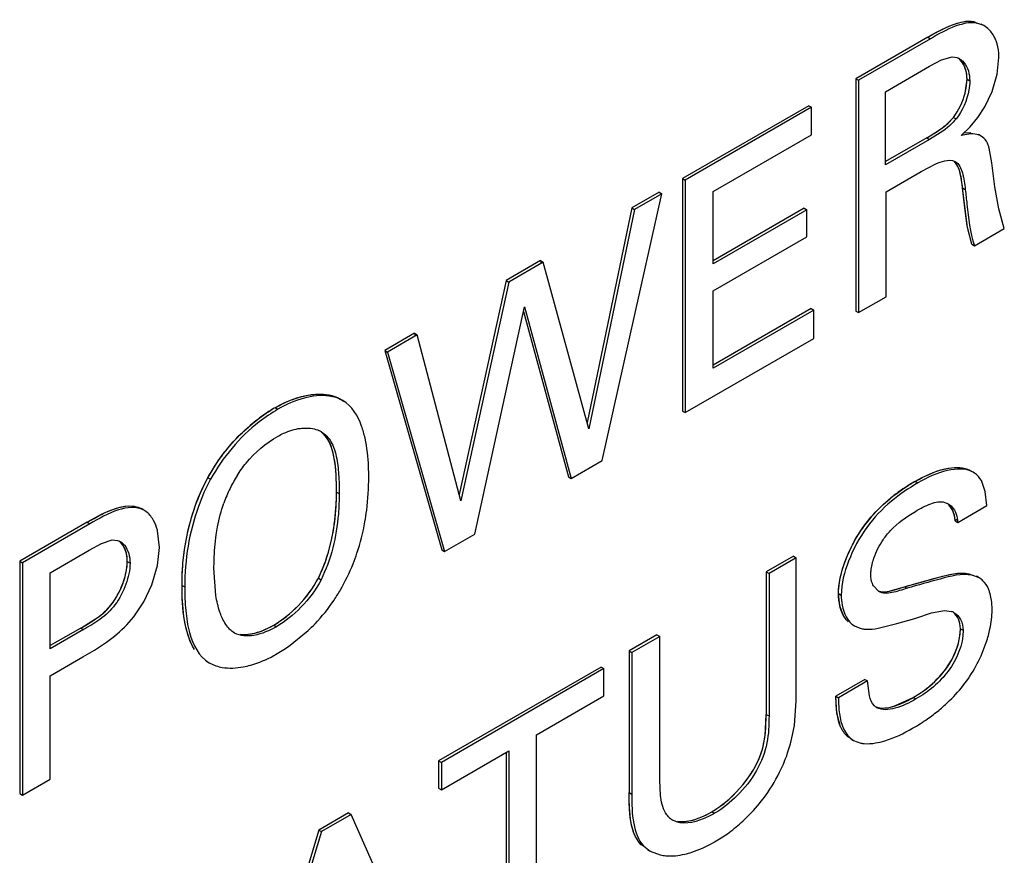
# Model space of a CAD drawing. Header units: inches. Extents: x 0 to 34, y 0 to 22.
# Tile 34 of 117: x 2.547 to 2.729, y 16.831 to 16.986. Entities that reach past the tile are written whole.
import ezdxf

# ---------------------------------------------------------------- set-up
doc = ezdxf.new("R2010")
doc.units = ezdxf.units.IN
doc.header["$LTSCALE"] = 1.87
doc.header["$MEASUREMENT"] = 0
doc.layers.get('0').update_dxf_attribs({"linetype": 'CONTINUOUS'})

msp = doc.modelspace()

# ---------------------------------------------------------------- linework, layer by layer
at = {"color": 7, "linetype": 'CONTINUOUS'}
for p, q in [((2.7233871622, 16.9852087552), (2.7238882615, 16.9849194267)), ((2.7252379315, 16.9844508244), (2.7238882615, 16.9849194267)), ((2.7252348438, 16.9844454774), (2.7247337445, 16.9847348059)), ((2.7259663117, 16.9839109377), (2.7252348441, 16.9844454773)), ((2.7148321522, 16.9822956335), (2.7015297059, 16.9746149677)), ((2.7153332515, 16.982006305), (2.7020308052, 16.9743256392)), ((2.7148321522, 16.9822956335), (2.7153332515, 16.982006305)), ((2.7151790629, 16.9769118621), (2.7173978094, 16.9780928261)), ((2.7173978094, 16.9780928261), (2.7193391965, 16.978634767)), ((2.7193391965, 16.978634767), (2.7202315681, 16.9785231)), ((2.7202315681, 16.9785231), (2.7207274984, 16.9783034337)), ((2.7276749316, 16.9754740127), (2.7280120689, 16.9785517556)), ((2.7070326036, 16.9722081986), (2.7151790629, 16.9769118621)), ((2.7267297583, 16.9722538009), (2.7276749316, 16.9754740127)), ((2.7015297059, 16.9746149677), (2.7015297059, 16.9316357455)), ((2.7015297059, 16.9746149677), (2.7020308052, 16.9743256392)), ((2.7020308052, 16.9743256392), (2.7020308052, 16.9313464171)), ((2.7217569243, 16.971966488), (2.7221016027, 16.9745270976)), ((2.7221016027, 16.9745270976), (2.722602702, 16.9742377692)), ((2.7070326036, 16.9586978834), (2.7070326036, 16.9722081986)), ((2.7253839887, 16.9694150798), (2.7267297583, 16.9722538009)), ((2.6928647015, 16.9696119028), (2.6695105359, 16.9561275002)), ((2.6933658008, 16.9693225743), (2.6700116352, 16.9558381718)), ((2.6928647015, 16.9696119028), (2.6933658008, 16.9693225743)), ((2.6933658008, 16.9642615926), (2.6933658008, 16.9693225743)), ((2.7241151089, 16.9674595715), (2.7253839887, 16.9694150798)), ((2.7185922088, 16.9664036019), (2.7195746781, 16.9674695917)), ((2.7195746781, 16.9674695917), (2.7200757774, 16.9671802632)), ((2.7226613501, 16.9657079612), (2.7241151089, 16.9674595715)), ((2.7210009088, 16.9640822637), (2.7226613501, 16.9657079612)), ((2.7214455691, 16.9645860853), (2.7228270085, 16.9646815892)), ((2.67516664, 16.9537536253), (2.6933658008, 16.9642615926)), ((2.7146779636, 16.9636908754), (2.7070326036, 16.9592765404)), ((2.7151790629, 16.963401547), (2.7070326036, 16.9586978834)), ((2.7146779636, 16.9636908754), (2.7151790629, 16.963401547)), ((2.7247344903, 16.9640134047), (2.724233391, 16.9643027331)), ((2.7252113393, 16.9636466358), (2.7247345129, 16.9640133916)), ((2.7266744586, 16.9590856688), (2.726197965, 16.961785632)), ((2.7136303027, 16.9574463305), (2.7164716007, 16.9589241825)), ((2.7188807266, 16.959538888), (2.7193901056, 16.9594864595)), ((2.7193901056, 16.9594864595), (2.7199136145, 16.9592878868)), ((2.7272154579, 16.9546342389), (2.7266744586, 16.9590856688)), ((2.7071376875, 16.9536975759), (2.7136303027, 16.9574463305)), ((2.6695105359, 16.9561275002), (2.6695105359, 16.9131482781)), ((2.6695105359, 16.9561275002), (2.6700116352, 16.9558381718)), ((2.6700116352, 16.9558381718), (2.6700116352, 16.9128589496)), ((2.665170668, 16.9536217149), (2.6601217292, 16.9507065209)), ((2.665170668, 16.9536217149), (2.6656717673, 16.9533323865)), ((2.67516664, 16.9403589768), (2.67516664, 16.9537536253)), ((2.7071376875, 16.9342950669), (2.7071376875, 16.9536975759)), ((2.7212766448, 16.9544055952), (2.7217777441, 16.9541162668)), ((2.7221879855, 16.9471116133), (2.7212766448, 16.9544055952)), ((2.7279526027, 16.9505249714), (2.7272154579, 16.9546342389)), ((2.6546428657, 16.9039852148), (2.6656717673, 16.9533323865)), ((2.6656717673, 16.9533323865), (2.6606228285, 16.9504171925)), ((2.6601217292, 16.9507065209), (2.6518498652, 16.9110428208)), ((2.6606228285, 16.9504171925), (2.652167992, 16.9098761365)), ((2.6601217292, 16.9507065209), (2.6606228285, 16.9504171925)), ((2.6919867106, 16.9506493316), (2.67516664, 16.9409376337)), ((2.6924878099, 16.9503600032), (2.67516664, 16.9403589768)), ((2.6919867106, 16.9506493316), (2.6924878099, 16.9503600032)), ((2.6924878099, 16.9453602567), (2.6924878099, 16.9503600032)), ((2.7289951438, 16.9469152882), (2.7279526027, 16.9505249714)), ((2.7229746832, 16.9440178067), (2.7221879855, 16.9471116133)), ((2.7234757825, 16.9437284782), (2.7289951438, 16.9469152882)), ((2.67516664, 16.9353592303), (2.6924878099, 16.9453602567)), ((2.7229746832, 16.9440178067), (2.7234757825, 16.9437284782)), ((2.6432660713, 16.9409742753), (2.6368736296, 16.9372833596)), ((2.6437671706, 16.9406849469), (2.6373747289, 16.9369940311)), ((2.6432660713, 16.9409742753), (2.6437671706, 16.9406849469)), ((2.652167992, 16.9098761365), (2.6437671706, 16.9406849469)), ((2.6368736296, 16.9372833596), (2.6282000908, 16.8976881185)), ((2.6368736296, 16.9372833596), (2.6373747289, 16.9369940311)), ((2.6373747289, 16.9369940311), (2.6285074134, 16.8965141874)), ((2.67516664, 16.9210732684), (2.67516664, 16.9353592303)), ((2.7020308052, 16.9313464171), (2.7071376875, 16.9342950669)), ((2.6310834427, 16.8903822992), (2.640309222, 16.9324367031)), ((2.6401202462, 16.9315752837), (2.6484210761, 16.9009714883)), ((2.640309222, 16.9324367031), (2.6489221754, 16.9006821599)), ((2.6932761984, 16.9321081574), (2.67516664, 16.9216519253)), ((2.6937772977, 16.9318188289), (2.67516664, 16.9210732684)), ((2.6932761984, 16.9321081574), (2.6937772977, 16.9318188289)), ((2.6937772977, 16.9265809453), (2.6937772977, 16.9318188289)), ((2.7015297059, 16.9316357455), (2.7020308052, 16.9313464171)), ((2.6199649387, 16.9275204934), (2.6144455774, 16.9243336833)), ((2.620466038, 16.9272311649), (2.6149466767, 16.9240443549)), ((2.6199649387, 16.9275204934), (2.620466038, 16.9272311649)), ((2.6285074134, 16.8965141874), (2.620466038, 16.9272311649)), ((2.6700116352, 16.9128589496), (2.6937772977, 16.9265809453)), ((2.6144455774, 16.9243336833), (2.6250148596, 16.8874570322)), ((2.6144455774, 16.9243336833), (2.6149466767, 16.9240443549)), ((2.6149466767, 16.9240443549), (2.6255159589, 16.8871677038)), ((2.6066932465, 16.9150826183), (2.6061921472, 16.9153719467)), ((2.5941800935, 16.9137620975), (2.5946811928, 16.913472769)), ((2.6695105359, 16.9131482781), (2.6700116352, 16.9128589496)), ((2.6489221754, 16.9006821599), (2.6546428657, 16.9039852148)), ((2.5817556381, 16.9008129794), (2.5822567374, 16.9005236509)), ((2.6484210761, 16.9009714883), (2.6489221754, 16.9006821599)), ((2.7232549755, 16.9018191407), (2.7227538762, 16.9021084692)), ((2.7234895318, 16.9016723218), (2.7232541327, 16.9018176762)), ((2.7125252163, 16.9001444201), (2.7130263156, 16.8998550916)), ((2.725455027, 16.8982447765), (2.7247545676, 16.9002781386)), ((2.6055213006, 16.898167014), (2.6060223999, 16.8978776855)), ((2.7257581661, 16.8956566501), (2.725455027, 16.8982447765)), ((2.7180183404, 16.8962604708), (2.718607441, 16.896008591)), ((2.7203969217, 16.8925611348), (2.7257581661, 16.8956566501)), ((2.5699030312, 16.8948007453), (2.5694019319, 16.8950900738)), ((2.5700856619, 16.8946869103), (2.5699013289, 16.8947977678)), ((2.5594326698, 16.89256992), (2.5469551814, 16.8853655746)), ((2.5599337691, 16.8922805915), (2.5474562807, 16.8850762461)), ((2.5594326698, 16.89256992), (2.5599337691, 16.8922805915)), ((2.7198958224, 16.8928504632), (2.7203969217, 16.8925611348)), ((2.572818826, 16.8879313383), (2.5724582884, 16.8909658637)), ((2.6255159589, 16.8871677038), (2.6310834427, 16.8903822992)), ((2.5598286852, 16.8873970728), (2.5620800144, 16.8886442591)), ((2.5620800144, 16.8886442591), (2.5640645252, 16.8893008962)), ((2.5640645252, 16.8893008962), (2.5650606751, 16.8892203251)), ((2.5650606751, 16.8892203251), (2.5655478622, 16.8890078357)), ((2.5724494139, 16.8845939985), (2.572818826, 16.8879313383)), ((2.5526112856, 16.8832298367), (2.5598286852, 16.8873970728)), ((2.6250148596, 16.8874570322), (2.6255159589, 16.8871677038)), ((2.6899920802, 16.8863039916), (2.6849902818, 16.8834160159)), ((2.6899920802, 16.8863039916), (2.6904931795, 16.8860146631)), ((2.5469551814, 16.8853655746), (2.5469551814, 16.8423863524)), ((2.5469551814, 16.8853655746), (2.5474562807, 16.8850762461)), ((2.5474562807, 16.8850762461), (2.5474562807, 16.8420970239)), ((2.5668563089, 16.8853054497), (2.5673574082, 16.8850161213)), ((2.5713898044, 16.8810133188), (2.5724494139, 16.8845939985)), ((2.6904931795, 16.8860146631), (2.6854913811, 16.8831266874)), ((2.6904931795, 16.8595247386), (2.6904931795, 16.8860146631)), ((2.5526112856, 16.869182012), (2.5526112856, 16.8832298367)), ((2.583226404, 16.8790398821), (2.5828754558, 16.8840978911)), ((2.6849902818, 16.8834160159), (2.6849902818, 16.857042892)), ((2.6849902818, 16.8834160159), (2.6854913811, 16.8831266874)), ((2.6854913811, 16.8831266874), (2.6854913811, 16.8567535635)), ((2.7225288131, 16.8830637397), (2.7230299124, 16.8827744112)), ((2.7243495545, 16.8823029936), (2.7230299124, 16.8827744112)), ((2.7243484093, 16.8823010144), (2.72384731, 16.8825903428)), ((2.5698794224, 16.8778403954), (2.5713898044, 16.8810133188)), ((2.5769649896, 16.8809044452), (2.5774660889, 16.8806151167)), ((2.602169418, 16.8822405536), (2.6026705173, 16.8819512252)), ((2.7057901, 16.8797592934), (2.7048120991, 16.8807857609)), ((2.7078780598, 16.8798803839), (2.7105158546, 16.8806510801)), ((2.7105158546, 16.8806510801), (2.7110169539, 16.8803617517)), ((2.6983496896, 16.8794018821), (2.6988507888, 16.8791125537)), ((2.7128200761, 16.8749141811), (2.7155320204, 16.8757983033)), ((2.7155320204, 16.8757983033), (2.7179335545, 16.876268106)), ((2.7179335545, 16.876268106), (2.7192028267, 16.8760817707)), ((2.593920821, 16.8735520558), (2.5944219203, 16.8732627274)), ((2.7007873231, 16.87370038), (2.7012884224, 16.8734110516)), ((2.7012883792, 16.8734110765), (2.7021573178, 16.8730337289)), ((2.7056651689, 16.8729561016), (2.7091319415, 16.8738458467)), ((2.7091319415, 16.8738458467), (2.7124348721, 16.8748015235)), ((2.7124348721, 16.8748015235), (2.7128200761, 16.8749141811)), ((2.5582433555, 16.8730125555), (2.5526112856, 16.8697606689)), ((2.5587444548, 16.8727232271), (2.5526112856, 16.869182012)), ((2.5582433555, 16.8730125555), (2.5587444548, 16.8727232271)), ((2.5866751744, 16.8720692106), (2.5861743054, 16.8724265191)), ((2.5966585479, 16.8696257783), (2.6002879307, 16.8725357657)), ((2.6647827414, 16.8717484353), (2.6596277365, 16.8687720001)), ((2.6647827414, 16.8717484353), (2.6652838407, 16.8714591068)), ((2.7021573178, 16.8730337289), (2.7027163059, 16.8728894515)), ((2.7208788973, 16.8728861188), (2.7213799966, 16.8725967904)), ((2.5607695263, 16.8689292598), (2.5630105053, 16.8704129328)), ((2.6652838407, 16.8714591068), (2.6601288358, 16.8684826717)), ((2.6652838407, 16.8448478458), (2.6652838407, 16.8714591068)), ((2.5586442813, 16.8676656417), (2.5607695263, 16.8689292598)), ((2.6596277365, 16.8687720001), (2.6596277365, 16.842581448)), ((2.6596277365, 16.8687720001), (2.6601288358, 16.8684826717)), ((2.6601288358, 16.8684826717), (2.6601288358, 16.8422921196)), ((2.5526112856, 16.8641822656), (2.5586442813, 16.8676656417)), ((2.5814986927, 16.866862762), (2.581999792, 16.8665734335)), ((2.5819998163, 16.8665734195), (2.5832348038, 16.8660235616)), ((2.5526112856, 16.8450734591), (2.5526112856, 16.8641822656)), ((2.6544678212, 16.8657927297), (2.6244148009, 16.8484404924)), ((2.6549689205, 16.8655034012), (2.6249159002, 16.848151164)), ((2.6544678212, 16.8657927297), (2.6549689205, 16.8655034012)), ((2.6549689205, 16.8604424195), (2.6549689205, 16.8655034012)), ((2.703193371, 16.8635059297), (2.6978321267, 16.8604104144)), ((2.7036944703, 16.8632166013), (2.698333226, 16.860121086)), ((2.703193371, 16.8635059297), (2.7036944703, 16.8632166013)), ((2.7040532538, 16.8604573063), (2.7036944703, 16.8632166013)), ((2.6424914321, 16.8532380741), (2.6549689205, 16.8604424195)), ((2.6901831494, 16.8549791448), (2.6904931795, 16.8595247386)), ((2.6978321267, 16.8604104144), (2.698333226, 16.860121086)), ((2.6980336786, 16.8572593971), (2.6978321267, 16.8604104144)), ((2.7121657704, 16.860175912), (2.7126668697, 16.8598865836)), ((2.6847606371, 16.8530467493), (2.6849902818, 16.857042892)), ((2.6849902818, 16.857042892), (2.6854913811, 16.8567535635)), ((2.6987275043, 16.8547456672), (2.6980336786, 16.8572593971)), ((2.6424914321, 16.8153198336), (2.6424914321, 16.8532380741)), ((2.6999996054, 16.8529732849), (2.7005007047, 16.8526839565)), ((2.7005007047, 16.8526839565), (2.7011348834, 16.8522229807)), ((2.7006339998, 16.8525126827), (2.7011350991, 16.8522233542)), ((2.701135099, 16.8522233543), (2.702470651, 16.8517323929)), ((2.6249159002, 16.8430901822), (2.6373884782, 16.8502916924)), ((2.6368873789, 16.850002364), (2.6368873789, 16.8126627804)), ((2.6373884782, 16.8502916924), (2.6373884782, 16.812373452)), ((2.6244148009, 16.8484404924), (2.6244148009, 16.8433795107)), ((2.6244148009, 16.8484404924), (2.6249159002, 16.848151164)), ((2.6249159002, 16.848151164), (2.6249159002, 16.8430901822)), ((2.5474562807, 16.8420970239), (2.5526112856, 16.8450734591)), ((2.665424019, 16.8420379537), (2.6652838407, 16.8448478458)), ((2.5469551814, 16.8423863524), (2.5474562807, 16.8420970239)), ((2.6244148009, 16.8433795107), (2.6249159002, 16.8430901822)), ((2.6596277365, 16.842581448), (2.6601288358, 16.8422921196)), ((2.6077555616, 16.8388216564), (2.6022411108, 16.8356376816)), ((2.6077555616, 16.8388216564), (2.6082566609, 16.8385323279)), ((2.6749395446, 16.8390414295), (2.6754406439, 16.8387521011)), ((2.6082566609, 16.8385323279), (2.6027422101, 16.8353483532)), ((2.6233101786, 16.8042448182), (2.6082566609, 16.8385323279)), ((2.6022411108, 16.8356376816), (2.5865698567, 16.7836100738)), ((2.6027422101, 16.8353483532), (2.587070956, 16.7833207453)), ((2.6022411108, 16.8356376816), (2.6027422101, 16.8353483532)), ((2.6617952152, 16.8329965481), (2.6622963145, 16.8327072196)), ((2.6622963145, 16.8327072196), (2.6635245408, 16.8317150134)), ((2.6630294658, 16.8320147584), (2.6635305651, 16.83172543)), ((2.6635305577, 16.8317254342), (2.6653826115, 16.8310323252))]:
    msp.add_line(p, q, dxfattribs=at)
at = {"color": 40, "linetype": 'CONTINUOUS'}
for p, q in [((2.7219473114, 16.9728573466), (2.7221016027, 16.9745270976)), ((2.7217569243, 16.971966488), (2.7218418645, 16.9723249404)), ((2.7217324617, 16.9502466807), (2.7212766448, 16.9544055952)), ((2.7221360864, 16.9474000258), (2.7217324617, 16.9502466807)), ((2.7229746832, 16.9440178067), (2.7221360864, 16.9474000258)), ((2.6432660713, 16.9409742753), (2.6433741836, 16.9405777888)), ((2.6199649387, 16.9275204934), (2.6200679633, 16.9271269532)), ((2.7202954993, 16.8930812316), (2.7198958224, 16.8928504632)), ((2.709132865, 16.880218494), (2.7105158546, 16.8806510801)), ((2.6986087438, 16.8770643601), (2.6983496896, 16.8794018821)), ((2.6992728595, 16.875300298), (2.6986087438, 16.8770643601)), ((2.5582433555, 16.8730125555), (2.5616249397, 16.8751372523)), ((2.6979621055, 16.8578073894), (2.6978321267, 16.8604104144)), ((2.7088876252, 16.8586541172), (2.7121657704, 16.860175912)), ((2.6849085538, 16.8544807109), (2.6849902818, 16.857042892)), ((2.6983137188, 16.8559045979), (2.6979621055, 16.8578073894)), ((2.6702601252, 16.8372645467), (2.6711650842, 16.8374387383)), ((2.6604605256, 16.8352567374), (2.6600939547, 16.8365514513))]:
    msp.add_line(p, q, dxfattribs=at)
for centre, radius, start, end in [((2.7101195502, 16.9749232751), 0.0120068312, 347.5020491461, 350.0922259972), ((2.6081584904, 16.889560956), 0.0279480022, 120.0104065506, 121.8621003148), ((2.7324598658, 16.8656103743), 0.0398746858, 119.9955312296, 121.2454690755), ((2.7236328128, 16.8769900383), 0.0254016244, 139.1267147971, 146.1249237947), ((2.5881874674, 16.8807557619), 0.0089453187, 278.3582924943, 281.166171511)]:
    msp.add_arc(centre, radius, start, end, dxfattribs=at)
at = {"color": 7, "linetype": 'CONTINUOUS'}
for centre, radius, start, end in [((2.6088006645, 16.8884977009), 0.0291899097, 120.0580765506, 125.06283358), ((2.610759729, 16.8856982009), 0.0326067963, 125.0545700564, 131.3214608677), ((2.6003654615, 16.9051598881), 0.0047767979, 60.035205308, 66.2683108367), ((2.6091975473, 16.8874638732), 0.0259708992, 148.1141970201, 154.0637271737), ((2.6097998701, 16.8871575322), 0.0266465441, 154.0378212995, 160.3867155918), ((2.7311263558, 16.8678372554), 0.0372794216, 119.9315712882, 124.6307906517), ((2.7281876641, 16.8721149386), 0.0320895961, 124.6538246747, 129.5144215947), ((2.5752417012, 16.8981642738), 0.0359053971, 329.7544027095, 338.3024701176), ((2.7225522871, 16.8791880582), 0.0035939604, 45.9598126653, 60.015759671), ((2.5750932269, 16.898234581), 0.0360690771, 326.205496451, 329.7767228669), ((2.7181931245, 16.8732567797), 0.0030000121, 59.9952719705, 70.3322030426), ((2.5831631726, 16.8873467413), 0.0222094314, 298.989181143, 300.0024592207), ((2.5769662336, 16.8980965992), 0.0346175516, 299.9879688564, 304.6703131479), ((2.6950170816, 16.8844787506), 0.0344948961, 305.0090304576, 309.2998966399), ((2.6934386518, 16.8867344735), 0.0372480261, 299.9742244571, 305.0070470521), ((2.6609367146, 16.8594977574), 0.029593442, 342.2026986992, 351.2171714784), ((2.6612344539, 16.8593256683), 0.029257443, 333.6525958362, 342.3453620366), ((2.6599880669, 16.8599234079), 0.0306396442, 322.8530081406, 333.6853512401), ((2.669844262, 16.8410923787), 0.0042002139, 226.1179519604, 231.8968056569), ((2.6697587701, 16.8409839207), 0.0040621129, 231.9016911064, 239.9737447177), ((2.6597517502, 16.8600707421), 0.0309076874, 305.7108804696, 311.8051478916), ((2.6609681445, 16.8585147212), 0.0289403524, 299.2591751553, 300.0053110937), ((2.6612742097, 16.857927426), 0.0282787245, 300.0633565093, 305.7409646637)]:
    msp.add_arc(centre, radius, start, end, dxfattribs=at)
at = {"color": 40, "linetype": 'CONTINUOUS'}
for points, knots in [([(2.7148321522, 16.9822956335), (2.7154182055, 16.9826340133), (2.7183218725, 16.9842827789), (2.7214208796, 16.985533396), (2.7233871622, 16.9852087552)], [0, 0, 0, 0, 0.2004438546, 1, 1, 1, 1]), ([(2.7146779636, 16.9636908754), (2.7149475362, 16.9638465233), (2.7165949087, 16.9648393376), (2.7183794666, 16.9659617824), (2.7195746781, 16.9674695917)], [0, 0, 0, 0, 0.1625072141, 1, 1, 1, 1]), ([(2.5941800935, 16.9137620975), (2.5985814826, 16.9163034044), (2.6036239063, 16.9172123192), (2.6066965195, 16.9150473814), (2.60681515, 16.9149570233)], [0, 0, 0, 0, 0.9604055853, 1, 1, 1, 1]), ([(2.6055213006, 16.898167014), (2.6055213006, 16.9023525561), (2.6052642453, 16.9070630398), (2.6029232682, 16.9091133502), (2.6028482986, 16.909174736)], [0, 0, 0, 0, 0.9688044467, 1, 1, 1, 1]), ([(2.5817556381, 16.9008129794), (2.5826619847, 16.9024659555), (2.5842026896, 16.9048324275), (2.5859710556, 16.9069238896), (2.5865648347, 16.9075736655)], [0, 0, 0, 0, 0.6744899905, 1, 1, 1, 1]), ([(2.7125252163, 16.9001444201), (2.7132791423, 16.9005797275), (2.7169742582, 16.9025150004), (2.7209710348, 16.9033276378), (2.7229884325, 16.9019616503)], [0, 0, 0, 0, 0.2019710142, 1, 1, 1, 1]), ([(2.5769649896, 16.8809044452), (2.5769649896, 16.8822477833), (2.5771891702, 16.8883945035), (2.5789737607, 16.8957490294), (2.5817556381, 16.9008129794)], [0, 0, 0, 0, 0.2215691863, 1, 1, 1, 1]), ([(2.602169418, 16.8822405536), (2.602928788, 16.8837478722), (2.6050093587, 16.8893124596), (2.6055213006, 16.8946473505), (2.6055213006, 16.898167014)], [0, 0, 0, 0, 0.2820172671, 1, 1, 1, 1]), ([(2.5594326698, 16.89256992), (2.5604812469, 16.8931753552), (2.5640083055, 16.895251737), (2.5678676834, 16.8961291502), (2.5695845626, 16.8949762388)], [0, 0, 0, 0, 0.2930920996, 1, 1, 1, 1]), ([(2.5616249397, 16.8751372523), (2.5624059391, 16.8757294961), (2.5651516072, 16.8782493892), (2.5668563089, 16.8829055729), (2.5668563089, 16.8853054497)], [0, 0, 0, 0, 0.2728342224, 1, 1, 1, 1]), ([(2.7105158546, 16.8806510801), (2.7122873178, 16.8811507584), (2.7163406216, 16.8822904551), (2.720539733, 16.8834450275), (2.7225288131, 16.8830637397)], [0, 0, 0, 0, 0.4334549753, 1, 1, 1, 1]), ([(2.7121657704, 16.860175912), (2.7147381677, 16.861661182), (2.7194036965, 16.8655293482), (2.7208788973, 16.8712398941), (2.7208788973, 16.8728861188)], [0, 0, 0, 0, 0.6434024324, 1, 1, 1, 1]), ([(2.6999996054, 16.8529732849), (2.6995073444, 16.8534227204), (2.6988475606, 16.8543111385), (2.6984358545, 16.8554595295), (2.6983137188, 16.8559045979)], [0, 0, 0, 0, 0.6355426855, 1, 1, 1, 1]), ([(2.6793970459, 16.8426258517), (2.681198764, 16.8444966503), (2.6840663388, 16.8485243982), (2.6847802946, 16.852719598), (2.6849085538, 16.8544807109)], [0, 0, 0, 0, 0.559659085, 1, 1, 1, 1]), ([(2.6617952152, 16.8329965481), (2.6614921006, 16.8333297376), (2.6609795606, 16.8340142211), (2.6606063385, 16.8348489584), (2.6604605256, 16.8352567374)], [0, 0, 0, 0, 0.542292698, 1, 1, 1, 1])]:
    msp.add_open_spline(points, degree=3, knots=knots, dxfattribs=at)
at = {"color": 7, "linetype": 'CONTINUOUS'}
for points, knots in [([(2.7148321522, 16.9822956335), (2.716261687, 16.983121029), (2.7188909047, 16.9845813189), (2.722009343, 16.9854362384), (2.7233871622, 16.9852087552)], [0, 0, 0, 0, 0.5417170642, 1, 1, 1, 1]), ([(2.7214443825, 16.9847707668), (2.7209328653, 16.9846506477), (2.7187917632, 16.9839639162), (2.7168190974, 16.9828642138), (2.7153332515, 16.982006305)], [0, 0, 0, 0, 0.2344456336, 1, 1, 1, 1]), ([(2.7238882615, 16.9849194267), (2.7236974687, 16.9849509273), (2.7228796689, 16.9850293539), (2.7220538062, 16.9849138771), (2.7214443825, 16.9847707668)], [0, 0, 0, 0, 0.2360033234, 1, 1, 1, 1]), ([(2.7274841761, 16.9815956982), (2.7273973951, 16.9818258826), (2.7270279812, 16.9826760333), (2.7264724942, 16.9834546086), (2.7259663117, 16.9839109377)], [0, 0, 0, 0, 0.2652256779, 1, 1, 1, 1]), ([(2.7280120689, 16.9785517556), (2.7280120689, 16.9788237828), (2.7279691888, 16.9798557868), (2.7277525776, 16.980883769), (2.7274841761, 16.9815956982)], [0, 0, 0, 0, 0.263370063, 1, 1, 1, 1]), ([(2.7221016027, 16.9745270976), (2.7221016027, 16.9749317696), (2.7219833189, 16.9763446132), (2.7213129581, 16.9778062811), (2.7204916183, 16.9784180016)], [0, 0, 0, 0, 0.2832286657, 1, 1, 1, 1]), ([(2.7207274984, 16.9783034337), (2.7210224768, 16.9781331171), (2.7221983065, 16.9771002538), (2.722602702, 16.9754300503), (2.722602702, 16.9742377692)], [0, 0, 0, 0, 0.2222046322, 1, 1, 1, 1]), ([(2.722602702, 16.9742377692), (2.722602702, 16.9736587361), (2.7223316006, 16.9711475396), (2.7212954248, 16.9686925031), (2.7200757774, 16.9671802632)], [0, 0, 0, 0, 0.2296094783, 1, 1, 1, 1]), ([(2.7146779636, 16.9636908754), (2.7150060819, 16.9638803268), (2.7163648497, 16.964699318), (2.7177112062, 16.9655746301), (2.7185922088, 16.9664036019)], [0, 0, 0, 0, 0.2385053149, 1, 1, 1, 1]), ([(2.7200757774, 16.9671802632), (2.7197313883, 16.966745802), (2.7182942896, 16.9652371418), (2.7164926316, 16.9641599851), (2.7151790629, 16.963401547)], [0, 0, 0, 0, 0.2676708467, 1, 1, 1, 1]), ([(2.7247345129, 16.9640133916), (2.7244862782, 16.9641567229), (2.7232677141, 16.9645793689), (2.721944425, 16.9643437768), (2.7210009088, 16.9640822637)], [0, 0, 0, 0, 0.2264645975, 1, 1, 1, 1]), ([(2.726197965, 16.961785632), (2.7261435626, 16.9619696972), (2.7259209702, 16.9626364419), (2.7255747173, 16.9632836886), (2.7252113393, 16.9636466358)], [0, 0, 0, 0, 0.2720474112, 1, 1, 1, 1]), ([(2.7164716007, 16.9589241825), (2.7166829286, 16.9590143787), (2.7174533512, 16.9593188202), (2.7182792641, 16.9595418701), (2.7188807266, 16.959538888)], [0, 0, 0, 0, 0.276419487, 1, 1, 1, 1]), ([(2.7212766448, 16.9544055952), (2.7211812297, 16.9553144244), (2.720966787, 16.9569646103), (2.7203896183, 16.9586485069), (2.7198625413, 16.959213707)], [0, 0, 0, 0, 0.5417980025, 1, 1, 1, 1]), ([(2.7199136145, 16.9592878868), (2.7206283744, 16.958875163), (2.721458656, 16.9569474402), (2.7216688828, 16.9551531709), (2.7217777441, 16.9541162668)], [0, 0, 0, 0, 0.4418509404, 1, 1, 1, 1]), ([(2.7217777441, 16.9541162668), (2.7218832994, 16.9532161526), (2.7222464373, 16.9497324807), (2.7226233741, 16.9461890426), (2.7234757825, 16.9437284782)], [0, 0, 0, 0, 0.2581770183, 1, 1, 1, 1]), ([(2.5941800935, 16.9137620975), (2.5952194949, 16.9143622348), (2.5988479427, 16.9161315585), (2.6036639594, 16.9168316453), (2.6061920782, 16.9153719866)], [0, 0, 0, 0, 0.291352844, 1, 1, 1, 1]), ([(2.6066932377, 16.9150826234), (2.6059166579, 16.915531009), (2.6035203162, 16.9162467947), (2.5992563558, 16.9156945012), (2.5962099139, 16.9143554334), (2.5946811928, 16.913472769)], [0, 0, 0, 0, 0.2138860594, 0.5789583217, 1, 1, 1, 1]), ([(2.5946811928, 16.913472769), (2.5934844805, 16.9127818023), (2.5884968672, 16.9093891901), (2.5844875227, 16.9045921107), (2.5822567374, 16.9005236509)], [0, 0, 0, 0, 0.2294782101, 1, 1, 1, 1]), ([(2.6108020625, 16.9081331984), (2.6106349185, 16.9088882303), (2.60993318, 16.9114894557), (2.6083847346, 16.9141059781), (2.6066932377, 16.9150826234)], [0, 0, 0, 0, 0.2836264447, 1, 1, 1, 1]), ([(2.5817556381, 16.9008129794), (2.5822498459, 16.9017143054), (2.584317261, 16.9051495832), (2.5869906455, 16.9082204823), (2.5892300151, 16.910186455)], [0, 0, 0, 0, 0.2564792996, 1, 1, 1, 1]), ([(2.5947342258, 16.9085036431), (2.5950708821, 16.9086980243), (2.5963705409, 16.9093727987), (2.5977998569, 16.9098164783), (2.5988679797, 16.9099468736)], [0, 0, 0, 0, 0.2653908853, 1, 1, 1, 1]), ([(2.5988679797, 16.9099468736), (2.5991743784, 16.9099842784), (2.6003256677, 16.9100647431), (2.6015127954, 16.9098740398), (2.6022879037, 16.9095327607)], [0, 0, 0, 0, 0.2671137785, 1, 1, 1, 1]), ([(2.5871455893, 16.9011824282), (2.5876499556, 16.9019919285), (2.5896880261, 16.9048907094), (2.5924971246, 16.907211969), (2.5947342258, 16.9085036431)], [0, 0, 0, 0, 0.2696554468, 1, 1, 1, 1]), ([(2.6055213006, 16.898167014), (2.6055213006, 16.900341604), (2.6055005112, 16.9041467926), (2.604082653, 16.9082557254), (2.6026981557, 16.9092923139)], [0, 0, 0, 0, 0.5569956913, 1, 1, 1, 1]), ([(2.6027513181, 16.9092981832), (2.6034822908, 16.9088761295), (2.6047643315, 16.9074442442), (2.6056194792, 16.904594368), (2.605987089, 16.9013437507), (2.6060223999, 16.899051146), (2.6060223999, 16.8978776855)], [0, 0, 0, 0, 0.2053495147, 0.4427597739, 0.714513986, 1, 1, 1, 1]), ([(2.6114887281, 16.9009737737), (2.6114887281, 16.9015890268), (2.6114400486, 16.9039873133), (2.6111877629, 16.9063908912), (2.6108020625, 16.9081331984)], [0, 0, 0, 0, 0.256383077, 1, 1, 1, 1]), ([(2.7125252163, 16.9001444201), (2.7142343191, 16.9011312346), (2.7173987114, 16.9026768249), (2.7213735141, 16.9029054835), (2.7227538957, 16.9021084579)], [0, 0, 0, 0, 0.5531992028, 1, 1, 1, 1]), ([(2.7232549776, 16.9018191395), (2.7218745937, 16.902616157), (2.7178998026, 16.902387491), (2.7147354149, 16.9008419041), (2.7130263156, 16.8998550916)], [0, 0, 0, 0, 0.4468010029, 1, 1, 1, 1]), ([(2.5769649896, 16.8809044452), (2.5769649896, 16.8824651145), (2.5772851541, 16.8893129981), (2.5792036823, 16.8961675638), (2.5817556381, 16.9008129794)], [0, 0, 0, 0, 0.2274732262, 1, 1, 1, 1]), ([(2.6107789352, 16.8926493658), (2.6109055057, 16.8933654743), (2.6113221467, 16.896121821), (2.6114887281, 16.8989140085), (2.6114887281, 16.9009737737)], [0, 0, 0, 0, 0.2609311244, 1, 1, 1, 1]), ([(2.5822567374, 16.9005236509), (2.5813703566, 16.8989101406), (2.5785736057, 16.8926124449), (2.5774660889, 16.885643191), (2.5774660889, 16.8806151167)], [0, 0, 0, 0, 0.2680071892, 1, 1, 1, 1]), ([(2.7130263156, 16.8998550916), (2.7113002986, 16.8988585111), (2.7078082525, 16.8964900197), (2.7032281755, 16.8916698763), (2.7000456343, 16.8857103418), (2.6988507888, 16.8812450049), (2.6988507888, 16.8791125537)], [0, 0, 0, 0, 0.2289894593, 0.4822939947, 0.7549960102, 1, 1, 1, 1]), ([(2.602169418, 16.8822405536), (2.6028318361, 16.8835554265), (2.6048304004, 16.8886556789), (2.6055213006, 16.8941836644), (2.6055213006, 16.898167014)], [0, 0, 0, 0, 0.2698679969, 1, 1, 1, 1]), ([(2.6060223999, 16.8978776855), (2.6060223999, 16.896616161), (2.6058156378, 16.8911813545), (2.6045540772, 16.885690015), (2.6026705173, 16.8819512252)], [0, 0, 0, 0, 0.2315585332, 1, 1, 1, 1]), ([(2.5594326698, 16.89256992), (2.5611257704, 16.893547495), (2.5640542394, 16.8953116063), (2.5680465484, 16.8958726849), (2.5694019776, 16.8950900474)], [0, 0, 0, 0, 0.5553803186, 1, 1, 1, 1]), ([(2.5699030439, 16.894800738), (2.5685476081, 16.8955833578), (2.5645553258, 16.895022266), (2.5616268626, 16.8932581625), (2.5599337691, 16.8922805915)], [0, 0, 0, 0, 0.4446202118, 1, 1, 1, 1]), ([(2.5832780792, 16.8902557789), (2.5833476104, 16.8907395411), (2.583674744, 16.8927199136), (2.5841895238, 16.8946715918), (2.5846993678, 16.8961019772)], [0, 0, 0, 0, 0.2434820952, 1, 1, 1, 1]), ([(2.7007411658, 16.8880406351), (2.7011857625, 16.8889346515), (2.7030362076, 16.8922347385), (2.705626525, 16.8950999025), (2.7077699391, 16.8968709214)], [0, 0, 0, 0, 0.2642220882, 1, 1, 1, 1]), ([(2.7125608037, 16.8945865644), (2.7134813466, 16.8951180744), (2.7151381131, 16.896050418), (2.7171823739, 16.8965030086), (2.7180183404, 16.8962604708)], [0, 0, 0, 0, 0.5497901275, 1, 1, 1, 1]), ([(2.718607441, 16.896008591), (2.7188681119, 16.895858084), (2.719910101, 16.8950018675), (2.7203469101, 16.8935859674), (2.7203969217, 16.8925611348)], [0, 0, 0, 0, 0.2268191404, 1, 1, 1, 1]), ([(2.7198958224, 16.8928504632), (2.7198850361, 16.8930714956), (2.7198002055, 16.893888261), (2.719526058, 16.8946930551), (2.7192084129, 16.8952024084)], [0, 0, 0, 0, 0.2693540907, 1, 1, 1, 1]), ([(2.7065928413, 16.8893469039), (2.7069940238, 16.8899395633), (2.708665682, 16.8920268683), (2.7108748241, 16.8936131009), (2.7125608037, 16.8945865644)], [0, 0, 0, 0, 0.2687976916, 1, 1, 1, 1]), ([(2.5724582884, 16.8909658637), (2.5724035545, 16.8911798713), (2.5721700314, 16.891982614), (2.5718232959, 16.8927574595), (2.5714882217, 16.8932738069)], [0, 0, 0, 0, 0.2640919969, 1, 1, 1, 1]), ([(2.6086031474, 16.8848898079), (2.608857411, 16.8855296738), (2.6097792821, 16.8880566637), (2.6104307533, 16.8906794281), (2.6107789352, 16.8926493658)], [0, 0, 0, 0, 0.2560551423, 1, 1, 1, 1]), ([(2.5828754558, 16.8840978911), (2.5828754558, 16.8845924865), (2.5829010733, 16.8866499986), (2.5830556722, 16.8887083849), (2.5832780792, 16.8902557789)], [0, 0, 0, 0, 0.2403409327, 1, 1, 1, 1]), ([(2.5668563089, 16.8853054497), (2.5668563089, 16.8856956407), (2.5667442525, 16.8870612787), (2.5661285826, 16.8884808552), (2.5653486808, 16.8890925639)], [0, 0, 0, 0, 0.2824668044, 1, 1, 1, 1]), ([(2.5655478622, 16.8890078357), (2.5658347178, 16.8888422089), (2.5669778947, 16.8878200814), (2.5673574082, 16.8861852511), (2.5673574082, 16.8850161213)], [0, 0, 0, 0, 0.2207709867, 1, 1, 1, 1]), ([(2.6983496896, 16.8794018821), (2.6983496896, 16.880075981), (2.6986373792, 16.8830770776), (2.6997041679, 16.8859553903), (2.7007411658, 16.8880406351)], [0, 0, 0, 0, 0.2244778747, 1, 1, 1, 1]), ([(2.5673574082, 16.8850161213), (2.5673574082, 16.8836992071), (2.5666833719, 16.8809608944), (2.5648660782, 16.8772751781), (2.5619518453, 16.874523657), (2.55977418, 16.8733177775), (2.5587444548, 16.8727232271)], [0, 0, 0, 0, 0.2509414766, 0.5265537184, 0.7734246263, 1, 1, 1, 1]), ([(2.5663924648, 16.8823797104), (2.566465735, 16.8826349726), (2.5667120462, 16.8835921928), (2.5668563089, 16.8845819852), (2.5668563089, 16.8853054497)], [0, 0, 0, 0, 0.2685142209, 1, 1, 1, 1]), ([(2.7043131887, 16.8828584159), (2.7043131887, 16.8830986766), (2.7043758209, 16.8841454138), (2.7046354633, 16.8851726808), (2.704896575, 16.8859358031)], [0, 0, 0, 0, 0.2295152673, 1, 1, 1, 1]), ([(2.7048120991, 16.8807857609), (2.7047311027, 16.8809301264), (2.7044278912, 16.8815797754), (2.7043131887, 16.882308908), (2.7043131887, 16.8828584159)], [0, 0, 0, 0, 0.2315035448, 1, 1, 1, 1]), ([(2.7105158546, 16.8806510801), (2.7125599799, 16.8812276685), (2.71643094, 16.882324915), (2.7205913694, 16.8834351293), (2.7225288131, 16.8830637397)], [0, 0, 0, 0, 0.5184506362, 1, 1, 1, 1]), ([(2.7230299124, 16.8827744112), (2.7210924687, 16.8831458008), (2.7169320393, 16.8820355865), (2.7130610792, 16.88093834), (2.7110169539, 16.8803617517)], [0, 0, 0, 0, 0.4815493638, 1, 1, 1, 1]), ([(2.5632243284, 16.8765660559), (2.56358806, 16.8769537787), (2.5649813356, 16.8786871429), (2.5659270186, 16.880758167), (2.5663924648, 16.8823797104)], [0, 0, 0, 0, 0.2396181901, 1, 1, 1, 1]), ([(2.5792659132, 16.8690682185), (2.5782613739, 16.8706566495), (2.5771652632, 16.8746950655), (2.5769649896, 16.8787311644), (2.5769649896, 16.8809044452)], [0, 0, 0, 0, 0.4637448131, 1, 1, 1, 1]), ([(2.5774660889, 16.8806151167), (2.5774660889, 16.8791533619), (2.5775802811, 16.8762952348), (2.5782920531, 16.871363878), (2.5800738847, 16.8676854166), (2.5819998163, 16.8665734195)], [0, 0, 0, 0, 0.2887609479, 0.5606809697, 1, 1, 1, 1]), ([(2.593920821, 16.8735520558), (2.5955872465, 16.8745142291), (2.5987415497, 16.8771022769), (2.6012095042, 16.880366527), (2.602169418, 16.8822405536)], [0, 0, 0, 0, 0.4775035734, 1, 1, 1, 1]), ([(2.6026705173, 16.8819512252), (2.6017106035, 16.8800771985), (2.599242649, 16.8768129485), (2.5960883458, 16.8742249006), (2.5944219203, 16.8732627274)], [0, 0, 0, 0, 0.5224964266, 1, 1, 1, 1]), ([(2.7262872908, 16.8796200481), (2.7262196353, 16.8798331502), (2.7259349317, 16.8806126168), (2.7254871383, 16.881348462), (2.7250506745, 16.8817715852)], [0, 0, 0, 0, 0.2688997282, 1, 1, 1, 1]), ([(2.5843297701, 16.8750371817), (2.5841969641, 16.8753358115), (2.5836923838, 16.8766288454), (2.583389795, 16.8779929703), (2.583226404, 16.8790398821)], [0, 0, 0, 0, 0.2357369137, 1, 1, 1, 1]), ([(2.698837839, 16.8762781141), (2.6987554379, 16.8765131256), (2.69845766, 16.8775284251), (2.6983496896, 16.8785941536), (2.6983496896, 16.8794018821)], [0, 0, 0, 0, 0.2356609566, 1, 1, 1, 1]), ([(2.6988507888, 16.8791125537), (2.6988507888, 16.8784942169), (2.6989941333, 16.8764236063), (2.6999959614, 16.8741573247), (2.7012883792, 16.8734110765)], [0, 0, 0, 0, 0.2929495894, 1, 1, 1, 1]), ([(2.7110169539, 16.8803617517), (2.71008958, 16.8800822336), (2.7084689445, 16.879462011), (2.7064951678, 16.8793522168), (2.7057901, 16.8797592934)], [0, 0, 0, 0, 0.5433150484, 1, 1, 1, 1]), ([(2.7267412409, 16.8763454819), (2.7267412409, 16.8766359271), (2.7267071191, 16.877738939), (2.7265335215, 16.8788444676), (2.7262872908, 16.8796200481)], [0, 0, 0, 0, 0.2630429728, 1, 1, 1, 1]), ([(2.5630105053, 16.8704129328), (2.5643428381, 16.8713646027), (2.5669725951, 16.8735489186), (2.5690013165, 16.8763194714), (2.5698794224, 16.8778403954)], [0, 0, 0, 0, 0.4824811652, 1, 1, 1, 1]), ([(2.6002879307, 16.8725357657), (2.6007256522, 16.8729420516), (2.6024863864, 16.8746708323), (2.6040278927, 16.8766189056), (2.6050679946, 16.8781723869)], [0, 0, 0, 0, 0.2421078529, 1, 1, 1, 1]), ([(2.5582433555, 16.8730125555), (2.5586652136, 16.8732561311), (2.5604385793, 16.8742601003), (2.562160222, 16.8754317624), (2.5632243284, 16.8765660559)], [0, 0, 0, 0, 0.2385047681, 1, 1, 1, 1]), ([(2.7001340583, 16.8741808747), (2.6999913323, 16.8743129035), (2.699428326, 16.8749220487), (2.6990470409, 16.8756814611), (2.698837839, 16.8762781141)], [0, 0, 0, 0, 0.2351876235, 1, 1, 1, 1]), ([(2.7196933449, 16.8758547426), (2.7201993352, 16.8755625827), (2.7211173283, 16.8745817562), (2.7213799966, 16.8732795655), (2.7213799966, 16.8725967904)], [0, 0, 0, 0, 0.4611324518, 1, 1, 1, 1]), ([(2.7260467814, 16.8716514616), (2.7261572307, 16.87205826), (2.7265310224, 16.8735968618), (2.7267412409, 16.8751829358), (2.7267412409, 16.8763454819)], [0, 0, 0, 0, 0.2661026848, 1, 1, 1, 1]), ([(2.5861743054, 16.8724265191), (2.5859802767, 16.8725926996), (2.585216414, 16.8733477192), (2.5846611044, 16.8742921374), (2.5843297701, 16.8750371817)], [0, 0, 0, 0, 0.2385609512, 1, 1, 1, 1]), ([(2.5877369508, 16.8718641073), (2.5882150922, 16.8718063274), (2.5903923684, 16.8718494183), (2.5924688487, 16.8727137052), (2.593920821, 16.8735520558)], [0, 0, 0, 0, 0.2231539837, 1, 1, 1, 1]), ([(2.5944219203, 16.8732627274), (2.5931323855, 16.8725181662), (2.5906663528, 16.8714290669), (2.587715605, 16.8714713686), (2.5866764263, 16.8720713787)], [0, 0, 0, 0, 0.5537540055, 1, 1, 1, 1]), ([(2.7027163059, 16.8728894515), (2.702945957, 16.8728427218), (2.7039278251, 16.8727158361), (2.7049244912, 16.8728226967), (2.7056651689, 16.8729561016)], [0, 0, 0, 0, 0.2374552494, 1, 1, 1, 1]), ([(2.7121657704, 16.860175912), (2.714441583, 16.8614899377), (2.7186386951, 16.8649186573), (2.7208788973, 16.8702090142), (2.7208788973, 16.8728861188)], [0, 0, 0, 0, 0.4953647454, 1, 1, 1, 1]), ([(2.7213799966, 16.8725967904), (2.7213799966, 16.8699196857), (2.7191397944, 16.8646293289), (2.7149426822, 16.8612006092), (2.7126668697, 16.8598865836)], [0, 0, 0, 0, 0.5046352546, 1, 1, 1, 1]), ([(2.7240007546, 16.8664257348), (2.7246506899, 16.8676827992), (2.7253843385, 16.8694172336), (2.7259269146, 16.871209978), (2.7260467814, 16.8716514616)], [0, 0, 0, 0, 0.755706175, 1, 1, 1, 1]), ([(2.5882950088, 16.8658304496), (2.5887643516, 16.8659169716), (2.5907203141, 16.8663772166), (2.5925884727, 16.8671783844), (2.5939268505, 16.8679199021)], [0, 0, 0, 0, 0.2377556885, 1, 1, 1, 1]), ([(2.5832348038, 16.8660235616), (2.5836122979, 16.8658987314), (2.5852698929, 16.8654994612), (2.587015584, 16.8655945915), (2.5882950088, 16.8658304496)], [0, 0, 0, 0, 0.2340766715, 1, 1, 1, 1]), ([(2.7168654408, 16.8577851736), (2.7175628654, 16.8583566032), (2.7203659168, 16.8608450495), (2.7226930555, 16.8638964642), (2.7240007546, 16.8664257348)], [0, 0, 0, 0, 0.2405009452, 1, 1, 1, 1]), ([(2.698333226, 16.860121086), (2.698333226, 16.8593692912), (2.6984025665, 16.8568026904), (2.6991263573, 16.8539387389), (2.7005007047, 16.8526839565)], [0, 0, 0, 0, 0.2877362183, 1, 1, 1, 1]), ([(2.7054452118, 16.8582794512), (2.7052731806, 16.8583787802), (2.7045700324, 16.8589243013), (2.704227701, 16.859802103), (2.7040532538, 16.8604573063)], [0, 0, 0, 0, 0.2265918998, 1, 1, 1, 1]), ([(2.7126668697, 16.8598865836), (2.7114373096, 16.859176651), (2.7092380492, 16.8580746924), (2.7064042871, 16.8577256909), (2.7054452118, 16.8582794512)], [0, 0, 0, 0, 0.5617927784, 1, 1, 1, 1]), ([(2.7065925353, 16.8582029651), (2.7075259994, 16.8582202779), (2.7094820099, 16.8587676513), (2.7112563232, 16.8596508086), (2.7121657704, 16.860175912)], [0, 0, 0, 0, 0.4706289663, 1, 1, 1, 1]), ([(2.6854913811, 16.8567535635), (2.6854913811, 16.8550937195), (2.6853521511, 16.8515775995), (2.6833903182, 16.8463811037), (2.6798620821, 16.8420348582), (2.6769695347, 16.8396348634), (2.6754406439, 16.8387521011)], [0, 0, 0, 0, 0.2304236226, 0.4842689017, 0.7549173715, 1, 1, 1, 1]), ([(2.7051942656, 16.8517491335), (2.7057710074, 16.8518444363), (2.7081728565, 16.8524341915), (2.710418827, 16.8535276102), (2.7120481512, 16.8544683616)], [0, 0, 0, 0, 0.2370514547, 1, 1, 1, 1]), ([(2.6817445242, 16.8454649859), (2.6825611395, 16.8466286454), (2.6839396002, 16.8490390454), (2.6845825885, 16.8517384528), (2.6847606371, 16.8530467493)], [0, 0, 0, 0, 0.5184630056, 1, 1, 1, 1]), ([(2.702470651, 16.8517323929), (2.702681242, 16.8516901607), (2.7035855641, 16.8515661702), (2.7045074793, 16.8516356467), (2.7051942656, 16.8517491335)], [0, 0, 0, 0, 0.2357973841, 1, 1, 1, 1]), ([(2.6749395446, 16.8390414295), (2.675551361, 16.8393946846), (2.6781435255, 16.841161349), (2.6803512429, 16.8434795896), (2.6817445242, 16.8454649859)], [0, 0, 0, 0, 0.2255690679, 1, 1, 1, 1]), ([(2.6604260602, 16.8353549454), (2.6602440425, 16.8358834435), (2.6596664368, 16.8382553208), (2.6596277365, 16.8407095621), (2.6596277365, 16.842581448)], [0, 0, 0, 0, 0.2299459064, 1, 1, 1, 1]), ([(2.6601288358, 16.8422921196), (2.6601288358, 16.8404663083), (2.6601391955, 16.8371619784), (2.6612868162, 16.83381688), (2.6622963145, 16.8327072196)], [0, 0, 0, 0, 0.5489584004, 1, 1, 1, 1]), ([(2.6669327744, 16.8380649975), (2.666709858, 16.8382958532), (2.6658685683, 16.8394750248), (2.6655584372, 16.8409349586), (2.665424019, 16.8420379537)], [0, 0, 0, 0, 0.2240913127, 1, 1, 1, 1]), ([(2.6803547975, 16.837031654), (2.6807175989, 16.8373558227), (2.6821733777, 16.8387184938), (2.6835003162, 16.8402198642), (2.6844105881, 16.8414212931)], [0, 0, 0, 0, 0.2440143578, 1, 1, 1, 1]), ([(2.6754406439, 16.8387521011), (2.6747646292, 16.8383617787), (2.6724699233, 16.8371714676), (2.6693492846, 16.8365297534), (2.6677261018, 16.8374669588)], [0, 0, 0, 0, 0.2940220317, 1, 1, 1, 1]), ([(2.6685733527, 16.8372726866), (2.6690551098, 16.8371904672), (2.6713149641, 16.8371929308), (2.6734322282, 16.8381711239), (2.6749395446, 16.8390414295)], [0, 0, 0, 0, 0.21923193, 1, 1, 1, 1]), ([(2.6617952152, 16.8329965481), (2.6616486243, 16.8331576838), (2.6610645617, 16.8338608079), (2.6606523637, 16.8346978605), (2.6604260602, 16.8353549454)], [0, 0, 0, 0, 0.2386482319, 1, 1, 1, 1]), ([(2.6699318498, 16.83118844), (2.6703687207, 16.8312882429), (2.6721684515, 16.8317837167), (2.6738772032, 16.832574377), (2.6751130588, 16.833266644)], [0, 0, 0, 0, 0.2403255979, 1, 1, 1, 1]), ([(2.6653826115, 16.8310323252), (2.6657330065, 16.8309583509), (2.6672476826, 16.8307521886), (2.668794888, 16.8309287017), (2.6699318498, 16.83118844)], [0, 0, 0, 0, 0.2349286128, 1, 1, 1, 1])]:
    msp.add_open_spline(points, degree=3, knots=knots, dxfattribs=at)
at = {"color": 40, "linetype": 'CONTINUOUS'}
for points in [[(2.7221016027, 16.9745270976), (2.7221016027, 16.9761403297), (2.7215314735, 16.9775709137), (2.7205955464, 16.9783368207)], [(2.7212766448, 16.9544055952), (2.7210830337, 16.9562497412), (2.720758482, 16.958358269), (2.7197760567, 16.9593015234)], [(2.5865648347, 16.9075736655), (2.5887024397, 16.9099128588), (2.5910753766, 16.9118500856), (2.5934053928, 16.9132977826)], [(2.7044251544, 16.8936125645), (2.7066760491, 16.8962171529), (2.7092710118, 16.8981808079), (2.711776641, 16.8997013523)], [(2.7198958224, 16.8928504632), (2.7198271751, 16.894257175), (2.7192717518, 16.895430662), (2.7184202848, 16.8960872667)], [(2.6983496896, 16.8794018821), (2.6983496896, 16.8828963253), (2.700091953, 16.8874982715), (2.7025429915, 16.8911484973)], [(2.5668563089, 16.8853054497), (2.5668563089, 16.8868702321), (2.5663172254, 16.8882803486), (2.5654215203, 16.8890333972)], [(2.5786646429, 16.8701801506), (2.5773455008, 16.873031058), (2.5769649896, 16.8770222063), (2.5769649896, 16.8809044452)], [(2.593920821, 16.8735520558), (2.5968947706, 16.8752691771), (2.6002568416, 16.8785066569), (2.602169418, 16.8822405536)], [(2.7056997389, 16.8798646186), (2.7066691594, 16.8795429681), (2.707898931, 16.8798405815), (2.709132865, 16.880218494)], [(2.7208788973, 16.8728861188), (2.7208788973, 16.8742161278), (2.7203567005, 16.8752539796), (2.7195788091, 16.875879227)], [(2.5899197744, 16.871979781), (2.5912257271, 16.8722369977), (2.5926153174, 16.8727982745), (2.593920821, 16.8735520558)], [(2.7052733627, 16.8584109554), (2.7062398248, 16.8580327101), (2.7075319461, 16.8582009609), (2.7088876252, 16.8586541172)], [(2.6600939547, 16.8365514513), (2.6596941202, 16.8383652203), (2.6596277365, 16.8404981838), (2.6596277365, 16.842581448)], [(2.6749395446, 16.8390414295), (2.6763883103, 16.8398779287), (2.6779556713, 16.8411292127), (2.6793970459, 16.8426258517)], [(2.6711650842, 16.8374387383), (2.6723917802, 16.8377421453), (2.6736890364, 16.8383194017), (2.6749395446, 16.8390414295)]]:
    msp.add_open_spline(points, degree=3, dxfattribs=at)
at = {"color": 7, "linetype": 'CONTINUOUS'}
for points in [[(2.7195746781, 16.9674695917), (2.7206206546, 16.9687664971), (2.721349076, 16.9703510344), (2.7217569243, 16.971966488)], [(2.7247545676, 16.9002781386), (2.7244475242, 16.9008254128), (2.7240053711, 16.9013149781), (2.7234895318, 16.9016723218)], [(2.5714882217, 16.8932738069), (2.5711269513, 16.8938305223), (2.5706521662, 16.8943411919), (2.5700856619, 16.8946869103)], [(2.704896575, 16.8859358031), (2.7053076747, 16.8871372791), (2.7058810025, 16.8882953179), (2.7065928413, 16.8893469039)]]:
    msp.add_open_spline(points, degree=3, dxfattribs=at)

doc.saveas('drawing.dxf')
